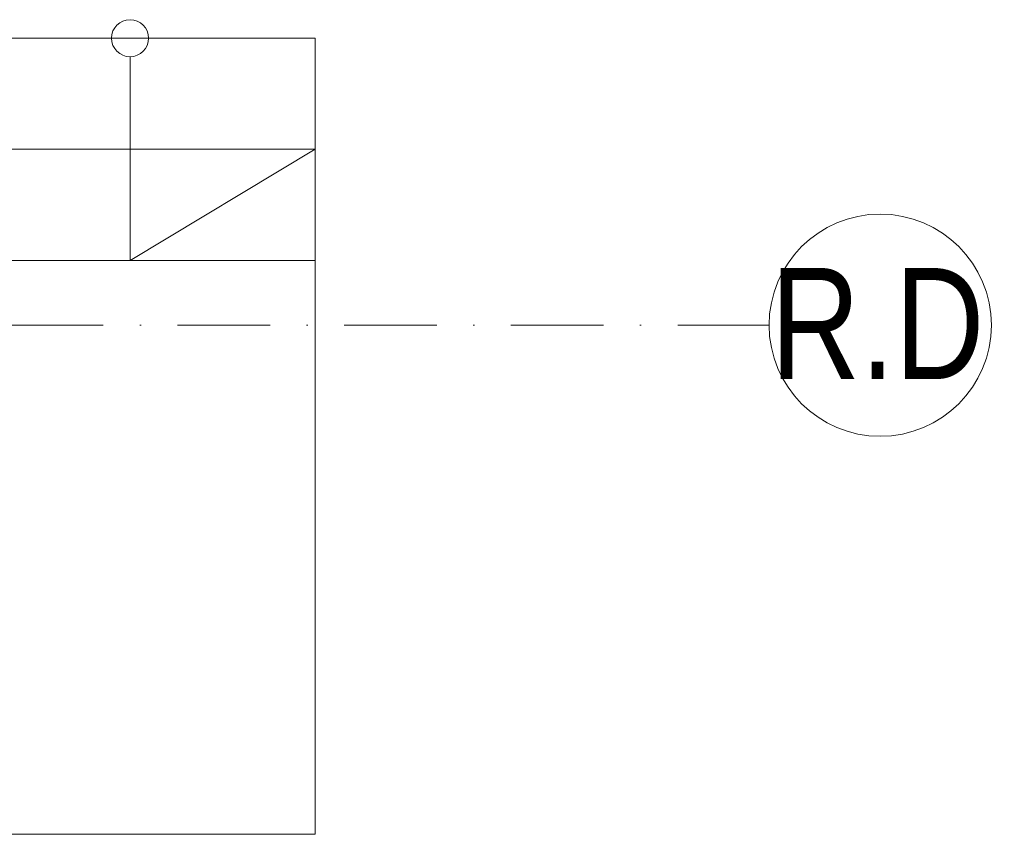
# Model space of a CAD drawing. Header units: millimetres. Extents: x -3176 to 162662, y -36434 to 57907.
# Tile 130 of 155: x 136251 to 138909, y 16831 to 19031. Entities that reach past the tile are written whole.
import ezdxf

# ---------------------------------------------------------------- set-up
doc = ezdxf.new("R2010")
doc.units = ezdxf.units.MM
doc.linetypes.add('1-Sheet - 32170-CIV-6170-DW-2035-015-01 - RZUTY$0$A_Dash_Dot_2_5mm_Axis', pattern=[45, 25, -10, 0, -10])
doc.linetypes.add('1-Sheet - 32170-CIV-6170-DW-2035-015-01 - RZUTY$0$Overhead', pattern=[40, 25, -15])
doc.layers.get('0').update_dxf_attribs({"lineweight": 5})
for name, color, linetype, lineweight in [('1-Sheet - 32170-CIV-6170-DW-2035-015-01 - RZUTY$0$A-DETL-THIN', 8, 'Continuous', 0), ('1-Sheet - 32170-CIV-6170-DW-2035-015-01 - RZUTY$0$S-GRID', 8, 'Continuous', 0), ('1-Sheet - 32170-CIV-6170-DW-2035-015-01 - RZUTY$0$S-GRID-IDEN', 8, 'Continuous', 0), ('1-Sheet - 32170-CIV-6170-DW-2035-015-01 - RZUTY$0$S-STRS', 8, 'Continuous', 0)]:
    doc.layers.add(name, color=color, linetype=linetype, lineweight=lineweight)
doc.styles.add('1-Sheet - 32170-CIV-6170-DW-2035-015-01 - RZUTY$0$Arial_6', font='arial.ttf', dxfattribs={"width": 0.8, "height": 30})

# ---------------------------------------------------------------- blocks, each defined once
blk = doc.blocks.new('1-Sheet - 32170-CIV-6170-DW-2035-015-01 - RZUTY$0$Grid - A_Grid_Head_Circle_6mm-466136-B2_100a_AG_PARTER_00a - Dep_PW')
at = {"layer": '1-Sheet - 32170-CIV-6170-DW-2035-015-01 - RZUTY$0$S-GRID-IDEN'}
blk.add_circle((0, 0), 0.3, dxfattribs=at)
blk = doc.blocks.new('1-Sheet - 32170-CIV-6170-DW-2035-015-01 - RZUTY')
at = {"layer": '1-Sheet - 32170-CIV-6170-DW-2035-015-01 - RZUTY$0$A-DETL-THIN'}
for p, q in [((10205.71, -645.5), (10205.71, -700.5)), ((10205.71, -700.5), (10255.71, -670.5))]:
    blk.add_line(p, q, dxfattribs=at)
blk.add_circle((10205.71, -640.5), 5, dxfattribs=at)
at = {"layer": '1-Sheet - 32170-CIV-6170-DW-2035-015-01 - RZUTY$0$S-GRID', "linetype": '1-Sheet - 32170-CIV-6170-DW-2035-015-01 - RZUTY$0$A_Dash_Dot_2_5mm_Axis'}
blk.add_line((8868.21, -718), (10378.21, -718), dxfattribs=at)
at = {"layer": '1-Sheet - 32170-CIV-6170-DW-2035-015-01 - RZUTY$0$S-STRS'}
for p, q in [((10255.71, -640.5), (10155.71, -640.5)), ((10255.71, -640.5), (10255.71, -670.5)), ((10255.71, -670.5), (10155.71, -670.5)), ((10255.71, -670.5), (10255.71, -700.5)), ((10255.71, -700.5), (10155.71, -700.5)), ((10255.71, -700.5), (10155.71, -700.5)), ((10255.71, -855.5), (10255.71, -700.5)), ((10255.71, -700.5), (10255.71, -730.5)), ((10155.71, -855.5), (10255.71, -855.5))]:
    blk.add_line(p, q, dxfattribs=at)
at = {"layer": '1-Sheet - 32170-CIV-6170-DW-2035-015-01 - RZUTY$0$S-STRS', "linetype": '1-Sheet - 32170-CIV-6170-DW-2035-015-01 - RZUTY$0$Overhead'}
for p, q in [((10255.71, -640.5), (10155.71, -640.5)), ((10255.71, -670.5), (10155.71, -670.5)), ((10255.71, -700.5), (10155.71, -700.5))]:
    blk.add_line(p, q, dxfattribs=at)
at = {"layer": '1-Sheet - 32170-CIV-6170-DW-2035-015-01 - RZUTY$0$S-GRID-IDEN', "xscale": 99.99999999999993, "yscale": 99.99999999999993, "zscale": 99.99999999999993, "rotation": 270}
blk.add_blockref('1-Sheet - 32170-CIV-6170-DW-2035-015-01 - RZUTY$0$Grid - A_Grid_Head_Circle_6mm-466136-B2_100a_AG_PARTER_00a - Dep_PW', (10408.21, -718), dxfattribs=at)
at = {"layer": '1-Sheet - 32170-CIV-6170-DW-2035-015-01 - RZUTY$0$S-GRID-IDEN', "insert": (10378.6, -702.55), "char_height": 30, "width": 70.5485, "attachment_point": 1, "style": '1-Sheet - 32170-CIV-6170-DW-2035-015-01 - RZUTY$0$Arial_6'}
blk.add_mtext('R.D', dxfattribs=at)

msp = doc.modelspace()

# ---------------------------------------------------------------- block references
at = {"xscale": 10, "yscale": 10, "zscale": 10}
msp.add_blockref('1-Sheet - 32170-CIV-6170-DW-2035-015-01 - RZUTY', (34491.45, 25385.65), dxfattribs=at)

doc.saveas('drawing.dxf')
